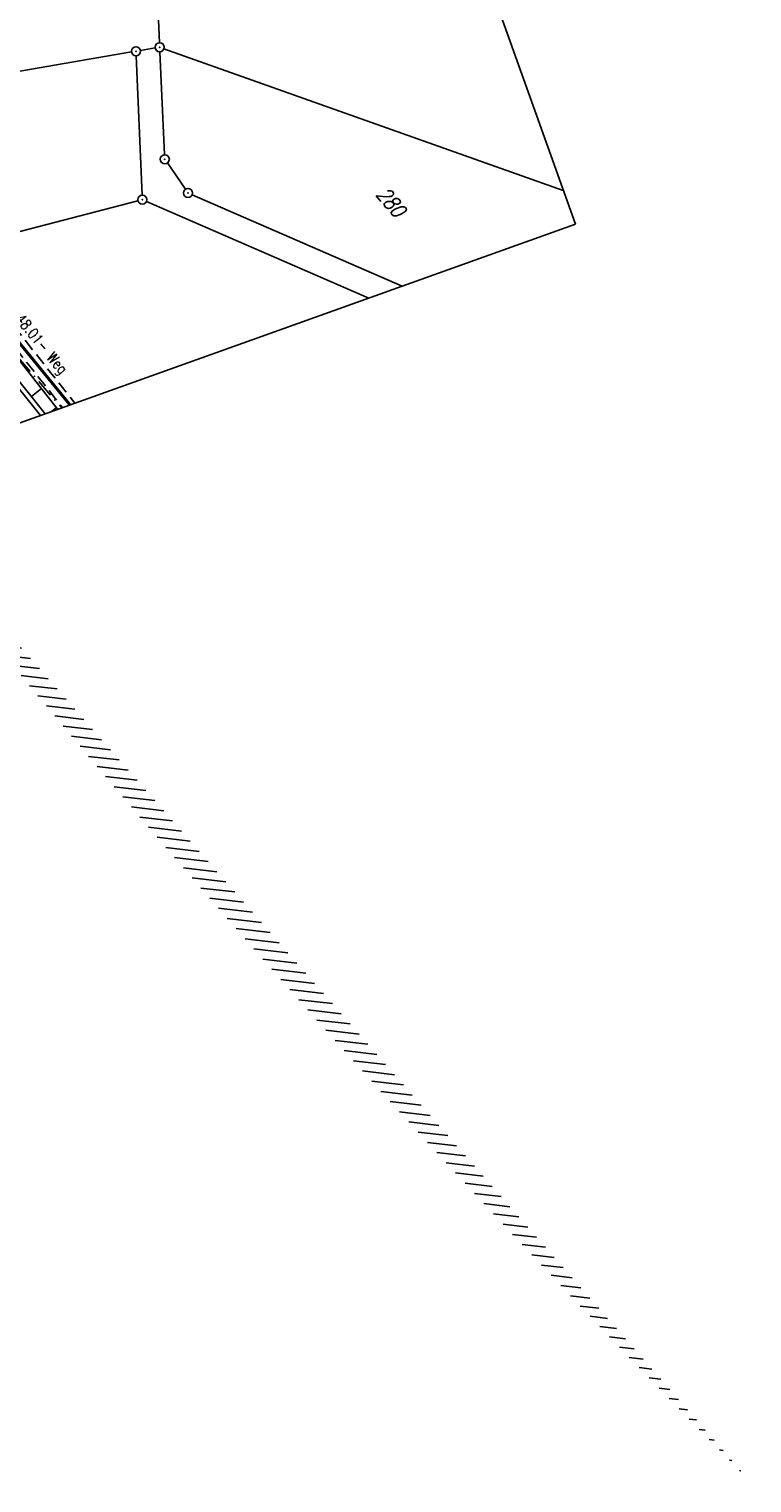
# Model space of a CAD drawing. Extents: x 447882 to 448688, y 437766 to 439043.
# Tile 13 of 121: x 448569 to 448688, y 437766 to 438007. Entities that reach past the tile are written whole.
import ezdxf

# ---------------------------------------------------------------- set-up
doc = ezdxf.new("R2010")
doc.units = 0
doc.header["$LTSCALE"] = 2
doc.header["$MEASUREMENT"] = 0
for name, pattern in [('AUSGEZOGEN', [0]), ('BAB-FM2', [2.6, 1.5, -0.5, 0.1, -0.5]), ('GESTRICH-X2', [1.5, 1, -0.5])]:
    doc.linetypes.add(name, pattern=pattern)
doc.layers.get('0').update_dxf_attribs({"linetype": 'AUSGEZOGEN'})
for name, color, linetype in [('212-ABSTAND', 8, 'AUSGEZOGEN'), ('212-FLSTNR', 8, 'AUSGEZOGEN'), ('212-GRENZL', 8, 'AUSGEZOGEN'), ('212-GRENZL-BAB', 7, 'AUSGEZOGEN'), ('212-GRENZP', 8, 'AUSGEZOGEN'), ('BAB_FM', 5, 'BAB-FM2'), ('BOESCHG', 250, 'AUSGEZOGEN'), ('FBRTOP', 250, 'AUSGEZOGEN'), ('GRABEN', 250, 'AUSGEZOGEN'), ('Planeinteilung', 250, 'CONTINUOUS'), ('SCHLITZRINNE', 200, 'AUSGEZOGEN'), ('WEG', 250, 'GESTRICH-X2')]:
    doc.layers.add(name, color=color, linetype=linetype)
doc.styles.add('ROMANS', font='romans.shx', dxfattribs={"width": 0.8})

# ---------------------------------------------------------------- blocks, each defined once
blk = doc.blocks.new('1135420')
for p, q in [((1135, 420), (0, 420)), ((1135, 297), (1135, 420))]:
    blk.add_line(p, q)
blk = doc.blocks.new('GST')
at = {"color": 0}
blk.add_circle((0, 0), 0.75, dxfattribs=at)
blk.add_point((0, 0), dxfattribs=at)

msp = doc.modelspace()

# ---------------------------------------------------------------- hatches: boundary and pattern name
at = {"layer": 'SCHLITZRINNE'}
h = msp.add_hatch(dxfattribs=at)
h.set_pattern_fill('_USER', color=256, scale=1.5, angle=45, style=0, pattern_type=0)
h.set_pattern_definition([(353.2903893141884, (448535.0214528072, 437939.7289510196), (0.1752559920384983, 1.489726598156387), [])])
edge = h.paths.add_edge_path()
edge.add_arc((450110.1306910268, 439174.8855906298), 2002.144653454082, 217.6466916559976, 217.7521611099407)
edge.add_arc((450110.1306910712, 439174.8855906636), 2001.644653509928, 217.6466916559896, 217.8050314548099)
edge.add_arc((450106.0111629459, 439171.6895692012), 1996.430723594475, 217.8050312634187, 218.1638878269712)
edge.add_arc((450104.6204673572, 439170.5966182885), 1994.661945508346, 218.1638878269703, 218.5234401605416)
edge.add_arc((450102.3610331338, 439168.7978830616), 1991.77395461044, 218.5234403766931, 218.8832532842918)
edge.add_arc((450113.0802769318, 439177.4420506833), 2005.544351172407, 218.8832532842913, 219.2403848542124)
edge.add_arc((450118.7786976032, 439182.0962609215), 2012.90190994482, 219.2403848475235, 219.5968631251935)
edge.add_arc((450119.4406360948, 439182.6438030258), 2013.760958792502, 219.5968631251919, 219.9534656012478)
edge.add_arc((450109.1314138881, 439174.007603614), 2000.312389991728, 219.9534657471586, 220.3112649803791)
edge.add_arc((450102.1189203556, 439168.0582058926), 1991.116173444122, 220.3112649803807, 220.6706485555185)
edge.add_arc((450113.5814255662, 439177.9073012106), 2006.228873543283, 220.6706484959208, 221.0286759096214)
edge.add_arc((450111.6346336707, 439176.2132694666), 2003.648225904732, 221.028675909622, 221.3868683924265)
edge.add_arc((450104.9853657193, 439170.3538559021), 1994.78563646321, 221.3868683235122, 221.7458556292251)
edge.add_arc((450107.8928366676, 439172.9484951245), 1998.682499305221, 221.7458556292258, 222.1044143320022)
edge.add_arc((450110.1228680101, 439174.9637980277), 2001.688241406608, 222.1044143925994, 222.4627037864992)
edge.add_arc((450114.2325152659, 439178.7246774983), 2007.259005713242, 222.4627037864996, 222.8197621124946)
edge.add_arc((450115.8226584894, 439180.1981843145), 2009.426902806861, 222.8197620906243, 223.1766277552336)
edge.add_arc((450111.7406385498, 439176.3680447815), 2003.829326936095, 223.1766277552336, 223.5348545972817)
edge.add_arc((450104.4442216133, 439169.4355758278), 1993.7646945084, 223.5348548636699, 223.8939847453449)
edge.add_arc((450103.9872383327, 439168.9959033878), 1993.130545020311, 223.8939847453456, 224.2529103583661)
edge.add_arc((450116.3561424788, 439181.046388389), 2010.399128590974, 224.2529105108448, 224.6102912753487)
edge.add_arc((450116.7664725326, 439181.4511742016), 2010.975515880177, 224.6102912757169, 224.7212884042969)
edge.add_line((448524.848253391, 437951.9944236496), (448525.2441494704, 437952.2998189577))

# ---------------------------------------------------------------- linework, layer by layer
at = {"layer": '212-GRENZL'}
for p, q in [((448588.7044381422, 438037.0108670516), (448590.1950712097, 438004.6490347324)), ((448535.4092120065, 437994.5268555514), (448585.5511470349, 438003.1035829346)), ((448586.3220696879, 438002.4806076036), (448587.3181151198, 437979.379211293)), ((448587.0290991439, 438003.3553180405), (448589.4908584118, 438003.7740665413)), ((448590.2645977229, 438003.1508334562), (448591.0460594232, 437986.0690921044)), ((448590.937217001, 438003.6495200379), (448657.1915291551, 437980.1532280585)), ((448591.505408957, 437984.7027923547), (448594.5045079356, 437980.3476204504)), ((448586.6238522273, 437978.4422673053), (448555.2261436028, 437970.308120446)), ((448588.0373130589, 437978.3306721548), (448624.9262330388, 437962.2798929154)), ((448595.6177538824, 437979.4305962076), (448630.4750275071, 437964.2623795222))]:
    msp.add_line(p, q, dxfattribs=at)
at = {"layer": '212-GRENZL-BAB', "const_width": 0.5, "flags": 128}
msp.add_lwpolyline([(448575.3575916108, 437944.5698897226), (448554.9739640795, 437969.5387691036)], dxfattribs=at)
at = {"layer": 'BAB_FM'}
msp.add_lwpolyline([(448222.4622456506, 438623.2425120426), (448223.2488906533, 438620.3474836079), (448227.8958150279, 438606.5628429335), (448242.6875604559, 438558.7900146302), (448258.7271859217, 438512.6403398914), (448276.4812151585, 438464.6311678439), (448293.8220955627, 438421.0654749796), (448313.4366080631, 438376.6290843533), (448333.233340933, 438332.8198886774), (448355.8472106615, 438285.7991412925), (448376.7751320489, 438242.4370529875), (448401.4837214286, 438196.6446987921), (448423.5659708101, 438156.3366479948), (448448.8521787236, 438114.3383812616), (448476.3680569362, 438073.7763536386), (448505.2312486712, 438031.5436299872), (448523.4398331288, 438007.8911199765), (448529.1932338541, 437999.5013644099), (448545.843309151, 437975.5745125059), (448566.7701141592, 437952.4146717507), (448573.9667118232, 437944.0729528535)], dxfattribs=at)
at = {"layer": 'BOESCHG'}
for p, q in [((448568.9513744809, 437945.9597079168), (448570.6257101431, 437947.2747794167)), ((448572.2777423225, 437943.4860402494), (448573.096441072, 437944.1290698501))]:
    msp.add_line(p, q, dxfattribs=at)
msp.add_lwpolyline([(448560.742, 437959.857), (448573.3205666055, 437943.8420965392)], dxfattribs=at)
at = {"layer": 'FBRTOP'}
msp.add_lwpolyline([(448131.6841409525, 438991.3198835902, -7.945799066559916e-07), (448134.9827870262, 438970.5894472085, -1.494849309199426e-06), (448138.9112931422, 438945.8999087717, 1.794624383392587e-06), (448142.8397992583, 438921.210370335, 6.509566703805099e-06)], format="xyb", dxfattribs=at)
at = {"layer": 'FBRTOP', "const_width": 0.5}
msp.add_lwpolyline([(448117.3124769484, 438986.1851409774, -7.94583581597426e-07), (448120.1691514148, 438968.2322879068, -1.494846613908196e-06), (448124.0976521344, 438943.5427833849, 1.79458935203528e-06), (448128.026152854, 438918.853278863, 6.509561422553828e-06)], format="xyb", dxfattribs=at)
at = {"layer": 'GRABEN'}
for points in [[(448570.4619815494, 437942.8207744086), (448557.4768837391, 437958.9516064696)], [(448558.1017549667, 437959.4443337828), (448571.2503151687, 437943.1024321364)]]:
    msp.add_lwpolyline(points, dxfattribs=at)
at = {"layer": 'WEG'}
for points in [[(448556.7244616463, 437969.399211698), (448576.1683491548, 437944.859559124)], [(448555.11, 437968.12), (448574.1201396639, 437944.1277699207)]]:
    msp.add_lwpolyline(points, dxfattribs=at)

# ---------------------------------------------------------------- block references
at = {"layer": '212-GRENZP', "rotation": 309.7713901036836}
for p in [(448590.2302187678, 438003.9002539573), (448586.289867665, 438003.2305389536), (448591.0797986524, 437985.3204402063), (448594.9301182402, 437979.7299725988), (448587.3496774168, 437978.6300485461)]:
    msp.add_blockref('GST', p, dxfattribs=at)
at = {"layer": 'Planeinteilung', "linetype": 'Continuous', "rotation": 289.6609145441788}
msp.add_blockref('1135420', (447881.8138254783, 438902.045617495), dxfattribs=at)

# ---------------------------------------------------------------- texts
at = {"layer": '212-ABSTAND', "insert": (448568.6456877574, 437957.1526359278), "char_height": 1.8, "attachment_point": 5, "rotation": 309.2259711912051, "style": 'ROMANS'}
msp.add_mtext('-48.01-', dxfattribs=at)
at = {"layer": '212-FLSTNR', "style": 'ROMANS', "oblique": 15, "width": 0.8}
msp.add_text('280', height=2.5, rotation=309.7713901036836, dxfattribs=at).set_placement((448626.0000203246, 437979.4401270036))
at = {"layer": 'WEG', "style": 'ROMANS', "width": 0.8}
msp.add_text('Weg', height=1.8, rotation=311.3460339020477, dxfattribs=at).set_placement((448571.3300310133, 437952.3388572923))

doc.saveas('drawing.dxf')
